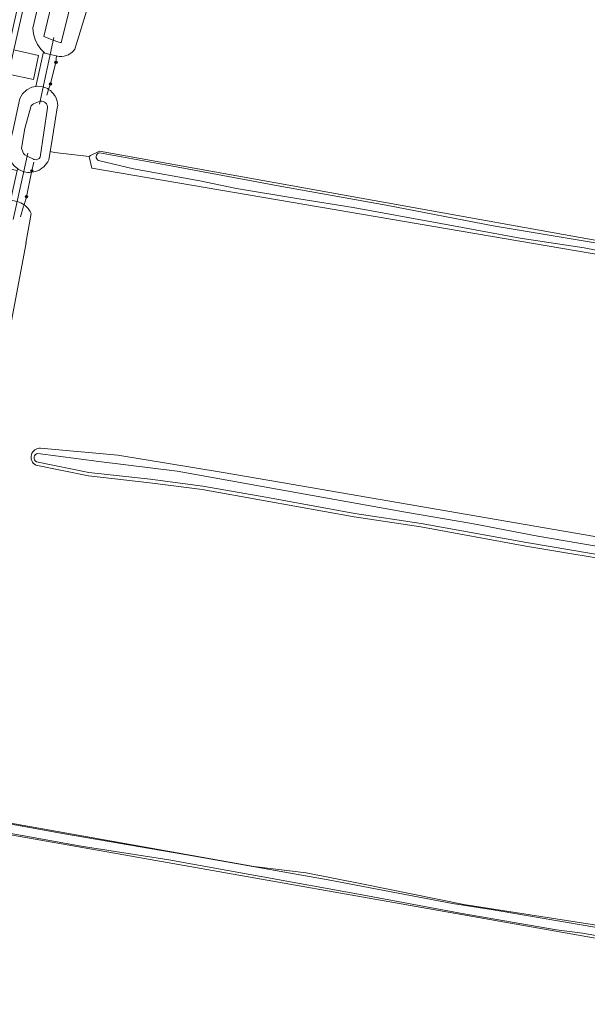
# Model space of a CAD drawing. Header units: metres. Extents: x 149984 to 156489, y 469398 to 478068.
# Tile 86 of 256: x 153742 to 153823, y 470398 to 470538. Entities that reach past the tile are written whole.
import ezdxf

# ---------------------------------------------------------------- set-up
doc = ezdxf.new("R2010")
doc.units = ezdxf.units.M
doc.header["$LTSCALE"] = 0.75
for name, color, linetype, lineweight in [('B-WE-GR-GRAS-GV', 252, 'Continuous', 13), ('B-WE-GR-GROENVOORZIENING-GV', 252, 'Continuous', 18), ('B-WE-IE-MEUBILAIR-S', 252, 'Continuous', 25), ('B-WE-IE-TERREINAFSCHEIDING_KUNSTMATIG_HEKWERK-G', 252, 'IE-TERREINAFSCHEIDING_KUNSTMATIG-SO', 18), ('B-WE-KW-KUNSTWERK_DUIKER-G', 6, 'Continuous', 18), ('B-WE-OG-TERREIN_OEVER-GV', 252, 'Continuous', 18), ('B-WE-OG-WATER-GV', 252, 'Continuous', 18), ('B-WE-OG-WATER_SLOOT-GV', 252, 'Continuous', 18), ('B-WE-VH-HALFVERHARDING-GV', 252, 'Continuous', 18)]:
    doc.layers.add(name, color=color, linetype=linetype, lineweight=lineweight)
doc.linetypes.add('IE-TERREINAFSCHEIDING_KUNSTMATIG-SO', pattern='A,4,[82,NLCS.SHX,S=0.75,R=90,X=0,Y=0],4,-2', length=10)

# ---------------------------------------------------------------- blocks, each defined once
blk = doc.blocks.new('SIE-MEUBILAIR_PAAL-SO')
blk.add_circle((0, 0), 0.75)

msp = doc.modelspace()

# ---------------------------------------------------------------- linework, layer by layer
at = {"layer": 'B-WE-GR-GRAS-GV', "flags": 128}
for points in [[(153752.173, 470540.107), (153750.311, 470534.042), (153750.114, 470533.805), (153750.113, 470533.804), (153750.112, 470533.803), (153749.893, 470533.598), (153749.888, 470533.593), (153749.647, 470533.418), (153749.638, 470533.411), (153749.505, 470533.332), (153749.383, 470533.269), (153749.367, 470533.261), (153749.354, 470533.256), (153749.082, 470533.148), (153749.08, 470533.147), (153748.781, 470533.068), (153748.77, 470533.067), (153748.474, 470533.028), (153748.28, 470533.022), (153748.264, 470533.022), (153748.238, 470533.023), (153748.159, 470533.026), (153748.081, 470533.032), (153748.055, 470533.034), (153747.847, 470533.064), (153747.692, 470533.1), (153747.618, 470532.185), (153746.839, 470529.093), (153746.574, 470528.324), (153746.82, 470528.147), (153747.046, 470527.944), (153747.239, 470527.73), (153747.249, 470527.719), (153747.26, 470527.703), (153747.426, 470527.472), (153747.505, 470527.342), (153747.571, 470527.217), (153747.576, 470527.208), (153747.577, 470527.205), (153747.691, 470526.944), (153747.697, 470526.93), (153747.7, 470526.919), (153747.786, 470526.64), (153747.844, 470526.342), (153747.87, 470526.04), (153747.809, 470525.672), (153747.566, 470524.191), (153747.463, 470523.566), (153746.924, 470520.294), (153746.786, 470519.455), (153747.384, 470519.338), (153752.336, 470518.762), (153752.548, 470518.873), (153753.81, 470519.53), (153867.026, 470499.144)], [(153831.838, 470503.598), (153752.733, 470517.062), (153752.336, 470518.762), (153747.384, 470519.338), (153746.786, 470519.455), (153746.592, 470518.275), (153746.454, 470518.002), (153746.374, 470517.871), (153746.352, 470517.838), (153746.289, 470517.745), (153746.099, 470517.505), (153745.872, 470517.274), (153745.622, 470517.068), (153745.616, 470517.064), (153745.354, 470516.892), (153745.351, 470516.89), (153745.209, 470516.812), (153745.073, 470516.747), (153745.063, 470516.742), (153745.058, 470516.74), (153744.76, 470516.625), (153744.754, 470516.623), (153744.449, 470516.542), (153744.446, 470516.542), (153744.127, 470516.492), (153743.429, 470513.018), (153743.076, 470511.854), (153743.324, 470511.654), (153743.55, 470511.429), (153743.647, 470511.318), (153743.655, 470511.309), (153743.753, 470511.184), (153743.931, 470510.919), (153744.081, 470510.638), (153743.334, 470506.405), (153743.362, 470506.417), (153737.904, 470477.605)], [(153745.428, 470477.162), (153756.435, 470476.166), (153771.153, 470473.743), (153779.737, 470472.26), (153914.798, 470448.935), (154031.302, 470428.814), (154085.26, 470418.459), (154094.783, 470416.811)], [(153978.523, 470434.71), (153963.556, 470437.422), (153952.057, 470439.312), (153938.358, 470441.475), (153925.658, 470443.564), (153911.093, 470445.995), (153897.383, 470448.376), (153883.128, 470450.944), (153871.905, 470452.902), (153857.095, 470455.467), (153843.052, 470458.088), (153830.01, 470460.596), (153814.596, 470463.186), (153799.596, 470465.918), (153790.114, 470467.342), (153777.429, 470469.648), (153768.449, 470471.255), (153760.989, 470472.211), (153752.23, 470473.194), (153744.728, 470474.719)], [(153950.314, 470385.62), (153841.708, 470404.188), (153727.1, 470424.48), (153725.873, 470424.523), (153725.865, 470424.488), (153725.458, 470423.724), (153721.422, 470411.919), (153721.265, 470410.685), (153721.212, 470410.113), (153720.961, 470407.413), (153719, 470400.416), (153718.282, 470398.136), (153717.723, 470394.173)], [(153740.362, 470423.82), (153775.802, 470417.486), (153783.281, 470416.582), (153791.191, 470414.983), (153805.75, 470412.038), (153826.16, 470408.852)]]:
    msp.add_lwpolyline(points, dxfattribs=at)
at = {"layer": 'B-WE-GR-GRAS-GV'}
msp.add_lwpolyline([(153744.728, 470474.719, -0.7835254), (153745.428, 470477.162)], format="xyb", dxfattribs=at)
at = {"layer": 'B-WE-GR-GROENVOORZIENING-GV', "flags": 128}
for points in [[(153742.449, 470527.007), (153742.859, 470527.709), (153743.453, 470528.265), (153744.181, 470528.628), (153744.762, 470528.728), (153744.947, 470529.568), (153745.856, 470533.655), (153745.459, 470534.061), (153744.994, 470534.726), (153744.644, 470535.457), (153744.418, 470536.236), (153744.323, 470537.041), (153746.677, 470547.272), (153748.393, 470555.111), (153750.86, 470565.168), (153752.783, 470572.958)], [(153743.59, 470542.8), (153741.619, 470533.947), (153745.127, 470533.15), (153744.402, 470529.733), (153740.847, 470530.48), (153739.084, 470522.488), (153738.001, 470517.581), (153742.098, 470516.754), (153742.172, 470516.986), (153741.639, 470517.407), (153741.156, 470518.071), (153740.868, 470518.841), (153740.798, 470519.659), (153741.495, 470522.602), (153742.449, 470527.007)], [(153746.794, 470533.306), (153746.026, 470533.482), (153745.856, 470533.655), (153744.947, 470529.568), (153744.762, 470528.728), (153744.982, 470528.766), (153745.79, 470528.67)], [(153746.574, 470528.324), (153746.839, 470529.093), (153747.618, 470532.185), (153747.692, 470533.1), (153746.794, 470533.306)], [(153743.041, 470516.58), (153742.284, 470516.898), (153742.172, 470516.986), (153742.098, 470516.754), (153741.349, 470513.338), (153741.165, 470512.446), (153741.41, 470512.457), (153742.103, 470512.334)], [(153743.076, 470511.854), (153743.429, 470513.018), (153744.127, 470516.492)]]:
    msp.add_lwpolyline(points, dxfattribs=at)
at = {"layer": 'B-WE-GR-GROENVOORZIENING-GV'}
for points in [[(153745.79, 470528.67, -0.0763047), (153746.574, 470528.324)], [(153744.127, 470516.492, -0.0902438), (153743.041, 470516.58)], [(153742.103, 470512.334, -0.086152), (153743.076, 470511.854)]]:
    msp.add_lwpolyline(points, format="xyb", dxfattribs=at)
at = {"layer": 'B-WE-IE-TERREINAFSCHEIDING_KUNSTMATIG_HEKWERK-G', "flags": 128}
for points in [[(153746.574, 470528.324), (153746.295, 470527.514)], [(153744.454, 470517.956), (153744.127, 470516.492)], [(153743.076, 470511.854), (153743.012, 470511.642), (153742.565, 470510.166)]]:
    msp.add_lwpolyline(points, dxfattribs=at)
at = {"layer": 'B-WE-KW-KUNSTWERK_DUIKER-G', "flags": 128}
for points in [[(153745.257, 470526.208), (153747.322, 470535.744)], [(153741.534, 470509.759), (153743.625, 470519.224)]]:
    msp.add_lwpolyline(points, dxfattribs=at)
at = {"layer": 'B-WE-OG-TERREIN_OEVER-GV', "flags": 128}
for points in [[(153752.783, 470572.958), (153750.86, 470565.168), (153748.393, 470555.111), (153746.677, 470547.272), (153744.323, 470537.041), (153744.418, 470536.236), (153744.644, 470535.457), (153744.994, 470534.726), (153745.459, 470534.061), (153745.856, 470533.655), (153746.026, 470533.482), (153746.794, 470533.306), (153747.692, 470533.1), (153747.847, 470533.064), (153748.055, 470533.034), (153748.081, 470533.032), (153748.159, 470533.026), (153748.238, 470533.023), (153748.264, 470533.022), (153748.28, 470533.022), (153748.474, 470533.028), (153748.77, 470533.067), (153748.781, 470533.068)], [(153753.334, 470555.202), (153748.356, 470534.954), (153747.901, 470535.121), (153747.24, 470535.364), (153745.905, 470535.853), (153748.002, 470544.844)], [(153748.781, 470533.068), (153749.08, 470533.147), (153749.082, 470533.148), (153749.354, 470533.256), (153749.367, 470533.261), (153749.383, 470533.269), (153749.505, 470533.332), (153749.638, 470533.411), (153749.647, 470533.418), (153749.888, 470533.593), (153749.893, 470533.598), (153750.112, 470533.803), (153750.113, 470533.804), (153750.114, 470533.805), (153750.311, 470534.042), (153752.173, 470540.107)], [(153745.79, 470528.67), (153744.982, 470528.766), (153744.762, 470528.728), (153744.181, 470528.628), (153743.453, 470528.265), (153742.859, 470527.709), (153742.449, 470527.007), (153741.495, 470522.602), (153740.798, 470519.659), (153740.868, 470518.841), (153741.156, 470518.071), (153741.639, 470517.407), (153742.172, 470516.986), (153742.284, 470516.898), (153743.041, 470516.58)], [(153745.622, 470517.068), (153745.872, 470517.274), (153746.099, 470517.505), (153746.289, 470517.745), (153746.352, 470517.838), (153746.374, 470517.871), (153746.454, 470518.002), (153746.592, 470518.275), (153746.786, 470519.455), (153746.924, 470520.294), (153747.463, 470523.566), (153747.566, 470524.191), (153747.809, 470525.672), (153747.87, 470526.04), (153747.844, 470526.342), (153747.786, 470526.64), (153747.7, 470526.919), (153747.697, 470526.93), (153747.691, 470526.944), (153747.577, 470527.205), (153747.576, 470527.208), (153747.571, 470527.217), (153747.505, 470527.342), (153747.426, 470527.472), (153747.26, 470527.703), (153747.249, 470527.719), (153747.239, 470527.73), (153747.046, 470527.944), (153746.82, 470528.147), (153746.574, 470528.324)], [(153744.406, 470526.239), (153745.349, 470526.632), (153745.394, 470526.651)], [(153742.881, 470519.423), (153742.721, 470519.959), (153743.196, 470522.723), (153744.018, 470525.817)], [(153746.412, 470525.668), (153745.374, 470518.673)], [(153744.407, 470518.372), (153743.534, 470518.811), (153743.196, 470518.981)], [(153982.217, 470477.672), (153967.88, 470480.165), (153955.259, 470482.566), (153942.464, 470484.755), (153929.022, 470486.982), (153914.057, 470489.734), (153900.934, 470492.226), (153889.69, 470493.934), (153877.467, 470496.142), (153865.264, 470498.397), (153851.333, 470500.831), (153840.131, 470502.716), (153831.978, 470503.958), (153822.894, 470505.705), (153813.794, 470507.093), (153802.47, 470509.188), (153789.984, 470511.484), (153782.223, 470512.729), (153773.352, 470514.176), (153768.125, 470515.281), (153758.682, 470517.007), (153753.68, 470518.166)], [(153753.801, 470519.276), (153764.286, 470517.371), (153779.304, 470514.553), (153794.676, 470511.809), (153809.924, 470508.877), (153825.878, 470506.185), (153840.741, 470503.643), (153855.418, 470501.089), (153869.832, 470498.592), (153883.656, 470496.205), (153897.128, 470493.81), (153911.527, 470491.317), (153926.448, 470488.694), (153939.977, 470486.276), (153953.96, 470483.809), (153968.025, 470481.332), (153981.955, 470478.922)], [(153744.127, 470516.492), (153744.446, 470516.542), (153744.449, 470516.542), (153744.754, 470516.623), (153744.76, 470516.625), (153745.058, 470516.74), (153745.063, 470516.742), (153745.073, 470516.747), (153745.209, 470516.812), (153745.351, 470516.89), (153745.354, 470516.892), (153745.616, 470517.064), (153745.622, 470517.068)], [(153737.347, 470474.819), (153737.42, 470475.144), (153737.421, 470475.151), (153737.458, 470475.481), (153737.904, 470477.605), (153743.362, 470506.417), (153743.334, 470506.405), (153744.081, 470510.638), (153743.931, 470510.919), (153743.753, 470511.184), (153743.655, 470511.309), (153743.647, 470511.318), (153743.55, 470511.429), (153743.324, 470511.654), (153743.076, 470511.854)], [(153745.02, 470476.381), (153753.726, 470475.265), (153764.891, 470473.868), (153777.295, 470471.608), (153797.431, 470468.029), (153806.863, 470466.377), (153816.286, 470464.576), (153827.672, 470462.643), (153841.461, 470460.16), (153855.168, 470457.651), (153868.972, 470455.276), (153882.762, 470452.773), (153897.172, 470450.144), (153911.079, 470447.796), (153924.805, 470445.53), (153939.379, 470443.063), (153953.399, 470440.855), (153961.56, 470439.395), (153969.493, 470438.063), (153980.992, 470436.121)], [(154031.302, 470428.814), (153914.798, 470448.935), (153779.737, 470472.26), (153771.153, 470473.743), (153756.435, 470476.166), (153745.428, 470477.162)], [(153744.728, 470474.719), (153752.23, 470473.194), (153760.989, 470472.211), (153768.449, 470471.255), (153777.429, 470469.648), (153790.114, 470467.342), (153799.596, 470465.918), (153814.596, 470463.186), (153830.01, 470460.596), (153843.052, 470458.088), (153857.095, 470455.467), (153871.905, 470452.902), (153883.128, 470450.944), (153897.383, 470448.376), (153911.093, 470445.995), (153925.658, 470443.564), (153938.358, 470441.475), (153952.057, 470439.312), (153963.556, 470437.422), (153978.523, 470434.71)], [(153978.608, 470435.201), (153963.64, 470437.913), (153952.137, 470439.803), (153938.437, 470441.967), (153925.74, 470444.055), (153911.176, 470446.486), (153897.47, 470448.866), (153883.215, 470451.434), (153871.99, 470453.393), (153857.183, 470455.957), (153843.145, 470458.577), (153830.098, 470461.086), (153814.682, 470463.676), (153799.678, 470466.409), (153790.196, 470467.833), (153777.517, 470470.138), (153768.524, 470471.747), (153761.048, 470472.706), (153752.307, 470473.686), (153744.827, 470475.207)], [(153805.75, 470412.038), (153791.191, 470414.983), (153783.281, 470416.582), (153775.802, 470417.486), (153740.362, 470423.82), (153729.254, 470426.008), (153727.075, 470426.735), (153726.481, 470427.091), (153726.428, 470426.867)], [(153726.834, 470426.674), (153730.226, 470425.531), (153748.818, 470422.113), (153767.337, 470418.949), (153786.409, 470415.576), (153804.124, 470412.217), (153809.903, 470411.313), (153811.052, 470411.112), (153824.432, 470408.84), (153838.738, 470406.147), (153908.081, 470393.777)], [(153725.919, 470424.717), (153725.873, 470424.523), (153727.1, 470424.48), (153841.708, 470404.188), (153950.314, 470385.62), (154024.409, 470373.069), (154139.503, 470352.431), (154267.032, 470329.809), (154398.001, 470307.452), (154417.051, 470304.542), (154417.093, 470304.624)], [(153884.632, 470396.935), (153870.947, 470399.57), (153856.361, 470402.175), (153848.179, 470403.48), (153840.904, 470404.726), (153828.811, 470406.863), (153822.645, 470407.974), (153818.932, 470408.428), (153805.212, 470410.838), (153791.278, 470413.412), (153776.573, 470416.105), (153763.714, 470418.402), (153751.189, 470420.387), (153738.804, 470422.599), (153726.166, 470424.696)], [(153899.654, 470395.731), (153881.936, 470398.74), (153864.299, 470402.011), (153846.859, 470405.052), (153826.16, 470408.852), (153805.75, 470412.038)]]:
    msp.add_lwpolyline(points, dxfattribs=at)
at = {"layer": 'B-WE-OG-TERREIN_OEVER-GV'}
for points in [[(153746.574, 470528.324, 0.0763047), (153745.79, 470528.67)], [(153745.394, 470526.651, -0.4632579), (153746.412, 470525.668)], [(153744.018, 470525.817, -0.2543916), (153744.406, 470526.239)], [(153743.196, 470518.981, -0.2019697), (153742.881, 470519.423)], [(153744.541, 470518.319, -0.0502781), (153744.407, 470518.372)], [(153745.374, 470518.673, -0.3550005), (153744.541, 470518.319)], [(153753.68, 470518.166, -0.6922398), (153753.801, 470519.276)], [(153743.041, 470516.58, 0.0902438), (153744.127, 470516.492)], [(153743.076, 470511.854, 0.086152), (153742.103, 470512.334)], [(153745.428, 470477.162, 0.7835254), (153744.728, 470474.719)], [(153744.827, 470475.207, -0.7270946), (153745.02, 470476.381)]]:
    msp.add_lwpolyline(points, format="xyb", dxfattribs=at)
at = {"layer": 'B-WE-OG-TERREIN_OEVER-GV', "flags": 128}
msp.add_lwpolyline([(154089.085, 470460.88), (154078.246, 470462.992), (154063.171, 470465.701), (154049.022, 470468.095), (154034.363, 470470.515), (154019.794, 470473.095), (154006.462, 470475.117), (153867.026, 470499.144), (153753.81, 470519.53), (153752.548, 470518.873), (153752.336, 470518.762), (153752.733, 470517.062), (153831.838, 470503.598), (153868.781, 470497.118), (153935.263, 470485.673), (153993.834, 470475.574), (154100.794, 470457.06), (154103.247, 470456.986), (154103.394, 470458.414)], close=True, dxfattribs=at)
at = {"layer": 'B-WE-OG-WATER-GV', "flags": 128}
for points in [[(153745.394, 470526.651), (153745.349, 470526.632), (153744.406, 470526.239)], [(153744.018, 470525.817), (153743.196, 470522.723), (153742.721, 470519.959), (153742.881, 470519.423)], [(153745.374, 470518.673), (153746.412, 470525.668)], [(153743.196, 470518.981), (153743.534, 470518.811), (153744.407, 470518.372)]]:
    msp.add_lwpolyline(points, dxfattribs=at)
at = {"layer": 'B-WE-OG-WATER-GV'}
for points in [[(153746.412, 470525.668, 0.4632579), (153745.394, 470526.651)], [(153744.406, 470526.239, 0.2543916), (153744.018, 470525.817)], [(153742.881, 470519.423, 0.2019697), (153743.196, 470518.981)], [(153744.407, 470518.372, 0.0502781), (153744.541, 470518.319)], [(153744.541, 470518.319, 0.3550005), (153745.374, 470518.673)]]:
    msp.add_lwpolyline(points, format="xyb", dxfattribs=at)
at = {"layer": 'B-WE-OG-WATER_SLOOT-GV', "flags": 128}
msp.add_lwpolyline([(153758.655, 470574.468), (153754.587, 470572.642), (153751.951, 470562.277), (153748.002, 470544.844), (153745.905, 470535.853), (153747.24, 470535.364), (153747.901, 470535.121), (153748.356, 470534.954), (153753.334, 470555.202), (153755.499, 470563.958), (153757.115, 470570.493), (153758.003, 470571.102)], close=True, dxfattribs=at)
at = {"layer": 'B-WE-OG-WATER_SLOOT-GV'}
for points in [[(153753.801, 470519.276, 0.6922398), (153753.68, 470518.166)], [(153745.02, 470476.381, 0.7270946), (153744.827, 470475.207)]]:
    msp.add_lwpolyline(points, format="xyb", dxfattribs=at)
at = {"layer": 'B-WE-OG-WATER_SLOOT-GV', "flags": 128}
for points in [[(153753.68, 470518.166), (153758.682, 470517.007), (153768.125, 470515.281), (153773.352, 470514.176), (153782.223, 470512.729), (153789.984, 470511.484), (153802.47, 470509.188), (153813.794, 470507.093), (153822.894, 470505.705), (153831.978, 470503.958), (153840.131, 470502.716), (153851.333, 470500.831), (153865.264, 470498.397), (153877.467, 470496.142), (153889.69, 470493.934), (153900.934, 470492.226), (153914.057, 470489.734), (153929.022, 470486.982), (153942.464, 470484.755), (153955.259, 470482.566), (153967.88, 470480.165), (153982.217, 470477.672)], [(153981.955, 470478.922), (153968.025, 470481.332), (153953.96, 470483.809), (153939.977, 470486.276), (153926.448, 470488.694), (153911.527, 470491.317), (153897.128, 470493.81), (153883.656, 470496.205), (153869.832, 470498.592), (153855.418, 470501.089), (153840.741, 470503.643), (153825.878, 470506.185), (153809.924, 470508.877), (153794.676, 470511.809), (153779.304, 470514.553), (153764.286, 470517.371), (153753.801, 470519.276)], [(153980.992, 470436.121), (153969.493, 470438.063), (153961.56, 470439.395), (153953.399, 470440.855), (153939.379, 470443.063), (153924.805, 470445.53), (153911.079, 470447.796), (153897.172, 470450.144), (153882.762, 470452.773), (153868.972, 470455.276), (153855.168, 470457.651), (153841.461, 470460.16), (153827.672, 470462.643), (153816.286, 470464.576), (153806.863, 470466.377), (153797.431, 470468.029), (153777.295, 470471.608), (153764.891, 470473.868), (153753.726, 470475.265), (153745.02, 470476.381)], [(153744.827, 470475.207), (153752.307, 470473.686), (153761.048, 470472.706), (153768.524, 470471.747), (153777.517, 470470.138), (153790.196, 470467.833), (153799.678, 470466.409), (153814.682, 470463.676), (153830.098, 470461.086), (153843.145, 470458.577), (153857.183, 470455.957), (153871.99, 470453.393), (153883.215, 470451.434), (153897.47, 470448.866), (153911.176, 470446.486), (153925.74, 470444.055), (153938.437, 470441.967), (153952.137, 470439.803), (153963.64, 470437.913), (153978.608, 470435.201)], [(153908.081, 470393.777), (153838.738, 470406.147), (153824.432, 470408.84), (153811.052, 470411.112), (153809.903, 470411.313), (153804.124, 470412.217), (153786.409, 470415.576), (153767.337, 470418.949), (153748.818, 470422.113), (153730.226, 470425.531), (153726.834, 470426.674)], [(153726.166, 470424.696), (153738.804, 470422.599), (153751.189, 470420.387), (153763.714, 470418.402), (153776.573, 470416.105), (153791.278, 470413.412), (153805.212, 470410.838), (153818.932, 470408.428), (153822.645, 470407.974), (153828.811, 470406.863), (153840.904, 470404.726), (153848.179, 470403.48), (153856.361, 470402.175), (153870.947, 470399.57), (153884.632, 470396.935)]]:
    msp.add_lwpolyline(points, dxfattribs=at)
at = {"layer": 'B-WE-VH-HALFVERHARDING-GV', "flags": 128}
for points in [[(153751.574, 470571.744), (153751.368, 470571.787), (153751.182, 470571.829), (153751.168, 470571.767), (153749.278, 470564.947), (153747.639, 470560.111), (153745.855, 470554.572), (153744.21, 470548.756), (153742.811, 470542.981), (153740.065, 470530.647), (153738.304, 470522.666), (153739.084, 470522.488), (153740.847, 470530.48), (153741.619, 470533.947), (153743.59, 470542.8), (153744.826, 470547.9), (153744.984, 470548.553), (153746.621, 470554.34), (153748.399, 470559.86), (153749.9, 470564.291), (153750.042, 470564.709), (153751.965, 470571.668)], [(153740.847, 470530.48), (153744.402, 470529.733), (153745.127, 470533.15), (153741.619, 470533.947)]]:
    msp.add_lwpolyline(points, close=True, dxfattribs=at)

# ---------------------------------------------------------------- block references
at = {"layer": 'B-WE-IE-MEUBILAIR-S', "xscale": 0.2, "yscale": 0.2, "zscale": 0.2}
for p in [(153747.618, 470532.185), (153746.839, 470529.093), (153744.17, 470516.704), (153743.429, 470513.018)]:
    msp.add_blockref('SIE-MEUBILAIR_PAAL-SO', p, dxfattribs=at)

doc.saveas('drawing.dxf')
